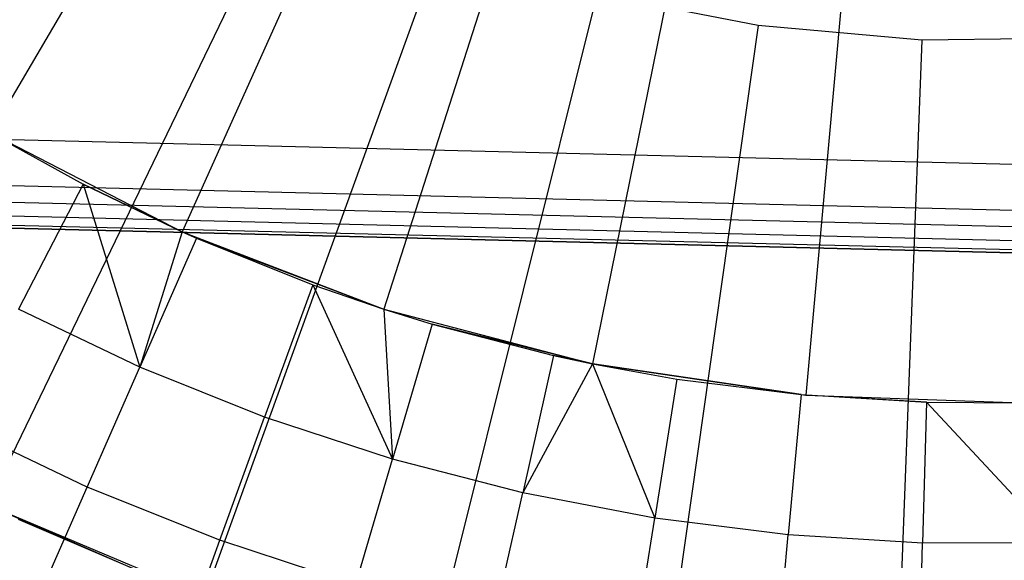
# Model space of a CAD drawing. Extents: x -390 to 397, y -401 to 400.
# Tile 154 of 192: x -13.18 to -8.55, y -391.13 to -388.59. Entities that reach past the tile are written whole.
import ezdxf

# ---------------------------------------------------------------- set-up
doc = ezdxf.new("R2010")
doc.units = 0
doc.header["$LTSCALE"] = 25.4
doc.layers.get('0').update_dxf_attribs({"linetype": 'CONTINUOUS'})

# ---------------------------------------------------------------- blocks, each defined once
blk = doc.blocks.new('FOURTY_ROUND_VII_ZWIS_STL')
at = {"color": 0}
for p, q in [((-12.0236, -386.9316, -953.55), (-13.3115, -389.1222, -957.4595)), ((-12.0236, -386.9316, -953.55), (-13.3115, -389.1222, -957.4595)), ((-11.3716, -387.268, -953.55), (-12.4108, -389.587, -957.4595)), ((-11.3716, -387.268, -953.55), (-12.4108, -389.587, -957.4595)), ((-10.6866, -387.5307, -953.55), (-11.4643, -389.9499, -957.4595)), ((-10.6866, -387.5307, -953.55), (-11.4643, -389.9499, -957.4595)), ((-9.9769, -387.7164, -953.55), (-10.4837, -390.2065, -957.4595)), ((-9.9769, -387.7164, -953.55), (-10.4837, -390.2065, -957.4595)), ((-9.251, -387.8229, -953.55), (-9.4809, -390.3536, -957.4595)), ((-9.251, -387.8229, -953.55), (-9.4809, -390.3536, -957.4595)), ((-11.9122, -387.9441, -952), (-13.3263, -390.8703, -957)), ((-11.9122, -387.9441, -952), (-13.3263, -390.8703, -957)), ((-11.2006, -388.2439, -952), (-12.3064, -391.3, -957)), ((-11.2006, -388.2439, -952), (-12.3064, -391.3, -957)), ((-10.4619, -388.4689, -952), (-11.2476, -391.6225, -957)), ((-10.4619, -388.4689, -952), (-11.2476, -391.6225, -957)), ((-9.704, -388.6167, -952), (-10.4619, -388.4689, -952)), ((-9.704, -388.6167, -952), (-10.4619, -388.4689, -952)), ((-9.704, -388.6167, -952), (-10.1613, -391.8344, -957)), ((-9.704, -388.6167, -952), (-10.1613, -391.8344, -957)), ((-8.9349, -388.6859, -952), (-9.704, -388.6167, -952)), ((-8.9349, -388.6859, -952), (-9.704, -388.6167, -952)), ((-8.9349, -388.6859, -952), (-9.0589, -391.9335, -957)), ((-8.9349, -388.6859, -952), (-9.0589, -391.9335, -957)), ((-8.1628, -388.6756, -952), (-8.9349, -388.6859, -952)), ((-8.1628, -388.6756, -952), (-8.9349, -388.6859, -952)), ((0.0771, -389.48, -930.1266), (-19.0388, -389.0108, -930.1266)), ((0.0771, -389.48, -930.1266), (-19.0388, -389.0108, -930.1266)), ((-13.3115, -389.1222, -970.5261), (-12.8767, -389.3623, -970.5261)), ((-13.3115, -389.1222, -957.4595), (-12.8767, -389.3623, -970.5261)), ((-13.3115, -389.1222, -970.5261), (-12.8767, -389.3623, -970.5261)), ((-13.3115, -389.1222, -957.4595), (-12.8767, -389.3623, -970.5261)), ((-13.3115, -389.1222, -957.4595), (-12.4108, -389.587, -957.4595)), ((-13.3115, -389.1222, -957.4595), (-12.4108, -389.587, -957.4595)), ((0.0771, -389.6961, -894), (-19.0494, -389.2266, -894)), ((0.0771, -389.6961, -894), (-19.0494, -389.2266, -894)), ((-19.0532, -389.303, -894.0152), (0.0771, -389.7726, -894.0152)), ((-19.0532, -389.303, -894.0152), (0.0771, -389.7726, -894.0152)), ((-19.0564, -389.3678, -894.0586), (0.0771, -389.8375, -894.0586)), ((-19.0564, -389.3678, -894.0586), (0.0771, -389.8375, -894.0586)), ((-12.8767, -389.3623, -970.5261), (-13.1811, -389.9506, -971.8167)), ((-12.8767, -389.3623, -970.5261), (-13.1811, -389.9506, -971.8167)), ((-12.8767, -389.3623, -970.5261), (-12.6106, -390.223, -971.8167)), ((-12.8767, -389.3623, -970.5261), (-12.4108, -389.587, -970.5261)), ((-12.8767, -389.3623, -970.5261), (-12.6106, -390.223, -971.8167)), ((-12.4108, -389.587, -957.4595), (-12.8767, -389.3623, -970.5261)), ((-12.4108, -389.587, -957.4595), (-12.8767, -389.3623, -970.5261)), ((-12.8767, -389.3623, -970.5261), (-12.4108, -389.587, -970.5261)), ((-19.0593, -389.4263, -894.2), (0.0771, -389.8961, -894.2)), ((0.0771, -389.8961, -927.5), (-19.0593, -389.4263, -927.5)), ((-19.0593, -389.4263, -894.2), (0.0771, -389.8961, -894.2)), ((0.0771, -389.8961, -927.5), (-19.0593, -389.4263, -927.5)), ((-19.0585, -389.4111, -894.1235), (0.0771, -389.8809, -894.1235)), ((-19.0585, -389.4111, -894.1235), (0.0771, -389.8809, -894.1235)), ((-12.4108, -389.587, -970.5261), (-12.6106, -390.223, -971.8167)), ((-12.4108, -389.587, -970.5261), (-12.6106, -390.223, -971.8167)), ((-12.3445, -389.6164, -970.5261), (-12.6106, -390.223, -971.8167)), ((-12.3445, -389.6164, -970.5261), (-12.6106, -390.223, -971.8167)), ((-12.4108, -389.587, -970.5261), (-12.3445, -389.6164, -970.5261)), ((-12.3445, -389.6164, -970.5261), (-12.4108, -389.587, -957.4595)), ((-12.4108, -389.587, -957.4595), (-11.4643, -389.9499, -957.4595)), ((-12.4108, -389.587, -957.4595), (-12.4108, -389.587, -970.5261)), ((-12.4108, -389.587, -957.4595), (-12.4108, -389.587, -970.5261)), ((-12.3445, -389.6164, -970.5261), (-12.4108, -389.587, -957.4595)), ((-12.4108, -389.587, -970.5261), (-12.3445, -389.6164, -970.5261)), ((-12.4108, -389.587, -957.4595), (-11.4643, -389.9499, -957.4595)), ((-12.3445, -389.6164, -970.5261), (-11.7971, -389.8358, -970.5261)), ((-12.3445, -389.6164, -970.5261), (-11.7971, -389.8358, -970.5261)), ((-12.3445, -389.6164, -970.5261), (-11.4643, -389.9499, -957.4595)), ((-12.3445, -389.6164, -970.5261), (-11.4643, -389.9499, -957.4595)), ((-11.7971, -389.8358, -970.5261), (-12.0238, -390.4582, -971.8167)), ((-11.7971, -389.8358, -970.5261), (-12.0238, -390.4582, -971.8167)), ((-11.7971, -389.8358, -970.5261), (-11.4232, -390.6554, -971.8167)), ((-11.7971, -389.8358, -970.5261), (-11.4643, -389.9499, -970.5261)), ((-11.7971, -389.8358, -970.5261), (-11.4232, -390.6554, -971.8167)), ((-11.7971, -389.8358, -970.5261), (-11.4643, -389.9499, -970.5261)), ((-11.7971, -389.8358, -970.5261), (-11.4643, -389.9499, -957.4595)), ((-11.7971, -389.8358, -970.5261), (-11.4643, -389.9499, -957.4595)), ((-12.6106, -390.223, -971.8167), (-13.1811, -389.9506, -971.8167)), ((-12.6106, -390.223, -971.8167), (-13.1811, -389.9506, -971.8167)), ((-11.4643, -389.9499, -970.5261), (-11.4232, -390.6554, -971.8167)), ((-11.4643, -389.9499, -970.5261), (-11.4232, -390.6554, -971.8167)), ((-11.4643, -389.9499, -970.5261), (-11.2368, -390.0198, -970.5261)), ((-11.4643, -389.9499, -970.5261), (-11.4643, -389.9499, -957.4595)), ((-11.4643, -389.9499, -957.4595), (-11.2368, -390.0198, -970.5261)), ((-11.4643, -389.9499, -970.5261), (-11.2368, -390.0198, -970.5261)), ((-11.4643, -389.9499, -957.4595), (-11.2368, -390.0198, -970.5261)), ((-11.4643, -389.9499, -957.4595), (-10.4837, -390.2065, -957.4595)), ((-11.4643, -389.9499, -970.5261), (-11.4643, -389.9499, -957.4595)), ((-11.4643, -389.9499, -957.4595), (-10.4837, -390.2065, -957.4595)), ((-11.2368, -390.0198, -970.5261), (-11.4232, -390.6554, -971.8167)), ((-11.2368, -390.0198, -970.5261), (-11.4232, -390.6554, -971.8167)), ((-11.2368, -390.0198, -970.5261), (-10.6659, -390.1675, -970.5261)), ((-10.4837, -390.2065, -957.4595), (-11.2368, -390.0198, -970.5261)), ((-10.4837, -390.2065, -957.4595), (-11.2368, -390.0198, -970.5261)), ((-11.2368, -390.0198, -970.5261), (-10.6659, -390.1675, -970.5261)), ((-10.6659, -390.1675, -970.5261), (-10.8111, -390.8138, -971.8167)), ((-10.6659, -390.1675, -970.5261), (-10.8111, -390.8138, -971.8167)), ((-10.6659, -390.1675, -970.5261), (-10.4837, -390.2065, -970.5261)), ((-10.4837, -390.2065, -957.4595), (-10.6659, -390.1675, -970.5261)), ((-10.4837, -390.2065, -957.4595), (-10.6659, -390.1675, -970.5261)), ((-10.6659, -390.1675, -970.5261), (-10.4837, -390.2065, -970.5261)), ((-12.8578, -390.7863, -973.1305), (-12.6106, -390.223, -971.8167)), ((-12.8578, -390.7863, -973.1305), (-12.6106, -390.223, -971.8167)), ((-12.0238, -390.4582, -971.8167), (-12.6106, -390.223, -971.8167)), ((-12.0238, -390.4582, -971.8167), (-12.6106, -390.223, -971.8167)), ((-10.4837, -390.2065, -970.5261), (-10.8111, -390.8138, -971.8167)), ((-10.4837, -390.2065, -970.5261), (-10.8111, -390.8138, -971.8167)), ((-10.4837, -390.2065, -970.5261), (-10.1901, -390.9325, -971.8167)), ((-10.4837, -390.2065, -970.5261), (-10.1901, -390.9325, -971.8167)), ((-10.4837, -390.2065, -970.5261), (-10.0866, -390.2783, -970.5261)), ((-10.4837, -390.2065, -970.5261), (-10.0866, -390.2783, -970.5261)), ((-10.4837, -390.2065, -970.5261), (-10.4837, -390.2065, -957.4595)), ((-10.4837, -390.2065, -957.4595), (-10.0866, -390.2783, -970.5261)), ((-9.5015, -390.3517, -970.5261), (-10.4837, -390.2065, -957.4595)), ((-10.4837, -390.2065, -957.4595), (-9.4809, -390.3536, -957.4595)), ((-9.5015, -390.3517, -970.5261), (-10.4837, -390.2065, -957.4595)), ((-10.4837, -390.2065, -957.4595), (-10.0866, -390.2783, -970.5261)), ((-10.4837, -390.2065, -970.5261), (-10.4837, -390.2065, -957.4595)), ((-10.4837, -390.2065, -957.4595), (-9.4809, -390.3536, -957.4595)), ((-10.0866, -390.2783, -970.5261), (-10.1901, -390.9325, -971.8167)), ((-10.0866, -390.2783, -970.5261), (-10.1901, -390.9325, -971.8167)), ((-10.0866, -390.2783, -970.5261), (-9.5015, -390.3517, -970.5261)), ((-10.0866, -390.2783, -970.5261), (-9.5015, -390.3517, -970.5261)), ((-9.5015, -390.3517, -970.5261), (-9.5629, -391.0113, -971.8167)), ((-9.5015, -390.3517, -970.5261), (-9.5629, -391.0113, -971.8167)), ((-9.5015, -390.3517, -970.5261), (-8.9128, -390.3875, -970.5261)), ((-9.5015, -390.3517, -970.5261), (-8.9128, -390.3875, -970.5261)), ((-9.5015, -390.3517, -970.5261), (-9.4809, -390.3536, -957.4595)), ((-9.5015, -390.3517, -970.5261), (-9.4809, -390.3536, -957.4595)), ((-8.9128, -390.3875, -970.5261), (-9.4809, -390.3536, -957.4595)), ((-9.4809, -390.3536, -957.4595), (-8.4679, -390.3896, -957.4595)), ((-8.9128, -390.3875, -970.5261), (-9.4809, -390.3536, -957.4595)), ((-9.4809, -390.3536, -957.4595), (-8.4679, -390.3896, -957.4595)), ((-8.9128, -390.3875, -970.5261), (-8.9318, -391.0497, -971.8167)), ((-8.9128, -390.3875, -970.5261), (-8.9318, -391.0497, -971.8167)), ((-8.9128, -390.3875, -970.5261), (-8.2996, -391.0475, -971.8167)), ((-8.9128, -390.3875, -970.5261), (-8.4679, -390.3896, -970.5261)), ((-8.9128, -390.3875, -970.5261), (-8.2996, -391.0475, -971.8167)), ((-8.9128, -390.3875, -970.5261), (-8.4679, -390.3896, -970.5261)), ((-8.9128, -390.3875, -970.5261), (-8.4679, -390.3896, -957.4595)), ((-8.9128, -390.3875, -970.5261), (-8.4679, -390.3896, -957.4595)), ((-12.8578, -390.7863, -973.1305), (-13.4639, -390.4969, -973.1305)), ((-12.8578, -390.7863, -973.1305), (-13.4639, -390.4969, -973.1305)), ((-12.2344, -391.0363, -973.1305), (-12.0238, -390.4582, -971.8167)), ((-12.2344, -391.0363, -973.1305), (-12.0238, -390.4582, -971.8167)), ((-11.4232, -390.6554, -971.8167), (-12.0238, -390.4582, -971.8167)), ((-11.4232, -390.6554, -971.8167), (-12.0238, -390.4582, -971.8167)), ((-11.5962, -391.2458, -973.1305), (-11.4232, -390.6554, -971.8167)), ((-11.5962, -391.2458, -973.1305), (-11.4232, -390.6554, -971.8167)), ((-10.8111, -390.8138, -971.8167), (-11.4232, -390.6554, -971.8167)), ((-10.8111, -390.8138, -971.8167), (-11.4232, -390.6554, -971.8167)), ((-13.0856, -391.3057, -974.4657), (-12.8578, -390.7863, -973.1305)), ((-13.0856, -391.3057, -974.4657), (-12.8578, -390.7863, -973.1305)), ((-12.2344, -391.0363, -973.1305), (-12.8578, -390.7863, -973.1305)), ((-12.2344, -391.0363, -973.1305), (-12.8578, -390.7863, -973.1305)), ((-10.946, -391.414, -973.1305), (-10.8111, -390.8138, -971.8167)), ((-10.946, -391.414, -973.1305), (-10.8111, -390.8138, -971.8167)), ((-10.1901, -390.9325, -971.8167), (-10.8111, -390.8138, -971.8167)), ((-10.1901, -390.9325, -971.8167), (-10.8111, -390.8138, -971.8167)), ((-12.3064, -391.3, -957), (-13.3263, -390.8703, -957)), ((-13.3263, -390.8703, -957), (-12.5779, -391.1975, -970.1406)), ((-13.3263, -390.8703, -957), (-12.5779, -391.1975, -970.1406)), ((-12.3064, -391.3, -957), (-13.3263, -390.8703, -957)), ((-12.5779, -391.1975, -970.1406), (-13.1806, -390.9394, -970.1406)), ((-12.5779, -391.1975, -970.1406), (-13.1806, -390.9394, -970.1406)), ((-10.2863, -391.5402, -973.1305), (-10.1901, -390.9325, -971.8167)), ((-10.2863, -391.5402, -973.1305), (-10.1901, -390.9325, -971.8167)), ((-9.5629, -391.0113, -971.8167), (-10.1901, -390.9325, -971.8167)), ((-9.5629, -391.0113, -971.8167), (-10.1901, -390.9325, -971.8167)), ((-12.4285, -391.5692, -974.4657), (-12.2344, -391.0363, -973.1305)), ((-12.4285, -391.5692, -974.4657), (-12.2344, -391.0363, -973.1305)), ((-11.5962, -391.2458, -973.1305), (-12.2344, -391.0363, -973.1305)), ((-11.5962, -391.2458, -973.1305), (-12.2344, -391.0363, -973.1305)), ((-9.6199, -391.6238, -973.1305), (-9.5629, -391.0113, -971.8167)), ((-9.6199, -391.6238, -973.1305), (-9.5629, -391.0113, -971.8167)), ((-8.9318, -391.0497, -971.8167), (-9.5629, -391.0113, -971.8167)), ((-8.9318, -391.0497, -971.8167), (-9.5629, -391.0113, -971.8167)), ((-8.9495, -391.6646, -973.1305), (-8.9318, -391.0497, -971.8167)), ((-8.9495, -391.6646, -973.1305), (-8.9318, -391.0497, -971.8167)), ((-8.2996, -391.0475, -971.8167), (-8.9318, -391.0497, -971.8167)), ((-8.2996, -391.0475, -971.8167), (-8.9318, -391.0497, -971.8167))]:
    blk.add_line(p, q, dxfattribs=at)

msp = doc.modelspace()

# ---------------------------------------------------------------- block references
at = {"color": 250}
msp.add_blockref('FOURTY_ROUND_VII_ZWIS_STL', (0, 0), dxfattribs=at)

doc.saveas('drawing.dxf')
